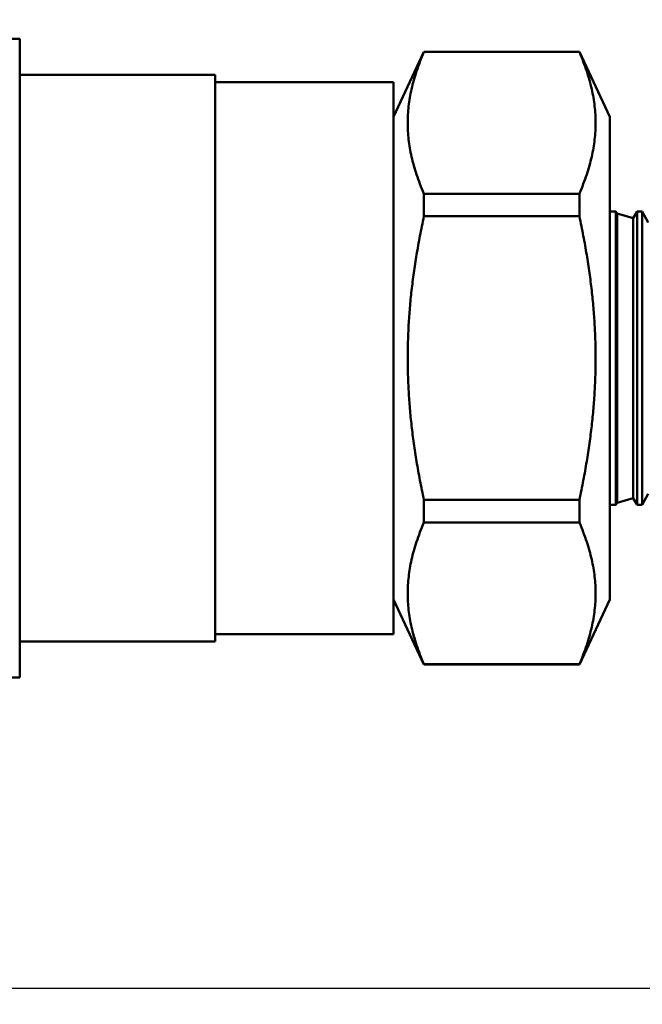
# Model space of a CAD drawing. Header units: inches. Extents: x 0.1 to 17, y 0.3 to 10.7.
# Tile 13 of 74: x 3.147 to 4.007, y 2.772 to 4.131. Entities that reach past the tile are written whole.
import ezdxf

# ---------------------------------------------------------------- set-up
doc = ezdxf.new("R2010")
doc.units = ezdxf.units.IN
doc.header["$LTSCALE"] = 0.5
doc.header["$MEASUREMENT"] = 0
doc.layers.add('Dimension (ANSI)', color=7, linetype='Continuous', lineweight=25)
doc.layers.add('Visible (ANSI)', color=7, linetype='Continuous', lineweight=50)
doc.styles.add('Note Text (ANSI)', font='tahoma.ttf')
doc.dimstyles.new('Default (ANSI)', dxfattribs={"dimscale": 0.5, "dimtxt": 0.12, "dimasz": 0.098425, "dimexe": 0.125, "dimexo": 0.0625, "dimgap": 0.031496, "dimtad": 0, "dimtih": 1, "dimtoh": 1, "dimrnd": 1e-08, "dimzin": 4, "dimdsep": 46, "dimtxsty": 'Note Text (ANSI)', "dimcen": 0.09, "dimdle": 0.393701, "dimclrd": 256, "dimclre": 256, "dimclrt": 256, "dimadec": 0, "dimazin": 1, "dimtfac": 1, "dimtofl": 0, "dimtmove": 0, "dimatfit": 3, "dimfxl": 1, "dimtolj": 1, "dimtzin": 4, "dimlwd": -1, "dimlwe": -1, "dimarcsym": 0})

# ---------------------------------------------------------------- blocks, each defined once
blk = doc.blocks.new('*D6')
at = {"layer": 'Defpoints', "color": 0, "transparency": 16777216}
for p in [(1.2746, 3.3897), (10.8359, 3.0971), (1.2746, 2.1298)]:
    blk.add_point(p, dxfattribs=at)
at = {"layer": 'Dimension (ANSI)', "transparency": 16777216}
for p, q in [((1.2746, 3.3584), (1.2746, 2.0673)), ((10.8359, 3.0659), (10.8359, 2.0673)), ((1.3238, 2.1298), (5.9621, 2.1298)), ((10.7866, 2.1298), (6.1483, 2.1298))]:
    blk.add_line(p, q, dxfattribs=at)
for points in [[(1.3238, 2.138), (1.3238, 2.1216), (1.2746, 2.1298)], [(10.7866, 2.138), (10.7866, 2.1216), (10.8359, 2.1298)]]:
    blk.add_solid(points, dxfattribs=at)
at = {"layer": 'Dimension (ANSI)', "transparency": 16777216, "insert": (5.9778, 2.161), "char_height": 0.06, "attachment_point": 1, "style": 'Note Text (ANSI)'}
blk.add_mtext('\\A1;9.56', dxfattribs=at)
blk = doc.blocks.new('*D8')
at = {"layer": 'Defpoints', "color": 0, "transparency": 16777216}
for p in [(0.76, 5.3959), (4.9849, 5.3959), (4.8545, 2.7939)]:
    blk.add_point(p, dxfattribs=at)
at = {"layer": 'Dimension (ANSI)', "transparency": 16777216}
for p, q in [((4.9536, 5.3959), (0.6975, 5.3959)), ((0.76, 5.3467), (0.76, 4.1419)), ((0.76, 2.8431), (0.76, 4.0479)), ((4.8233, 2.7939), (0.6975, 2.7939))]:
    blk.add_line(p, q, dxfattribs=at)
for points in [[(0.7518, 5.3467), (0.7682, 5.3467), (0.76, 5.3959)], [(0.7518, 2.8431), (0.7682, 2.8431), (0.76, 2.7939)]]:
    blk.add_solid(points, dxfattribs=at)
at = {"layer": 'Dimension (ANSI)', "transparency": 16777216, "insert": (0.6838, 4.1262), "char_height": 0.06, "attachment_point": 1, "style": 'Note Text (ANSI)'}
blk.add_mtext('\\A1;2.60', dxfattribs=at)

msp = doc.modelspace()

# ---------------------------------------------------------------- linework, layer by layer
at = {"layer": 'Visible (ANSI)'}
for p, q in [((3.1282, 4.1049), (3.1478, 4.1049)), ((3.1478, 3.223), (3.1478, 4.1049)), ((3.6635, 3.9969), (3.7055, 4.0869)), ((3.7055, 4.0866), (3.7055, 4.0869)), ((3.7055, 4.0869), (3.9201, 4.0869)), ((3.7055, 4.0866), (3.9201, 4.0866)), ((3.9201, 4.0866), (3.9201, 4.0869)), ((3.9621, 3.9969), (3.9201, 4.0869)), ((3.4175, 4.0549), (3.1478, 4.0549)), ((3.4175, 4.0549), (3.4175, 3.273)), ((3.6635, 4.0449), (3.4175, 4.0449)), ((3.6635, 4.0449), (3.6635, 3.283)), ((3.9621, 3.3309), (3.9621, 3.9969)), ((3.9201, 3.8908), (3.7055, 3.8908)), ((3.7055, 3.8597), (3.7055, 3.8908)), ((3.9201, 3.8597), (3.9201, 3.8908)), ((3.9623, 3.8664), (3.9621, 3.8664)), ((3.9623, 3.8664), (3.9623, 3.4615)), ((3.9623, 3.8664), (3.9624, 3.8664)), ((3.9624, 3.4614), (3.9624, 3.8664)), ((3.9624, 3.8664), (3.9706, 3.8664)), ((3.9706, 3.8664), (3.9706, 3.4614)), ((3.9722, 3.8635), (3.9706, 3.8664)), ((3.9722, 3.4643), (3.9722, 3.8635)), ((3.9943, 3.8571), (3.9722, 3.8635)), ((3.9943, 3.8571), (4.0001, 3.8664)), ((4.0001, 3.4614), (4.0001, 3.8664)), ((4.0001, 3.8664), (4.007, 3.8664)), ((4.007, 3.8664), (4.007, 3.4614)), ((4.0153, 3.8511), (4.007, 3.8664)), ((3.7055, 3.8597), (3.9201, 3.8597)), ((3.9943, 3.8571), (3.9943, 3.4707)), ((3.9201, 3.4682), (3.7055, 3.4682)), ((3.7055, 3.437), (3.7055, 3.4682)), ((3.9201, 3.437), (3.9201, 3.4682)), ((3.9943, 3.4707), (3.9722, 3.4643)), ((3.9943, 3.4707), (4.0001, 3.4614)), ((4.0153, 3.4768), (4.007, 3.4614)), ((3.9623, 3.4615), (3.9621, 3.4614)), ((3.9623, 3.4615), (3.9624, 3.4614)), ((3.9624, 3.4614), (3.9706, 3.4614)), ((3.9722, 3.4643), (3.9706, 3.4614)), ((4.0001, 3.4614), (4.007, 3.4614)), ((3.7055, 3.437), (3.9201, 3.437)), ((3.6635, 3.3309), (3.7055, 3.2409)), ((3.9621, 3.3309), (3.9201, 3.2409)), ((3.6635, 3.283), (3.4175, 3.283)), ((3.4175, 3.273), (3.1478, 3.273)), ((3.9201, 3.2413), (3.7055, 3.2413)), ((3.7055, 3.2409), (3.7055, 3.2413)), ((3.7055, 3.2409), (3.9201, 3.2409)), ((3.9201, 3.2409), (3.9201, 3.2413)), ((3.1282, 3.223), (3.1478, 3.223))]:
    msp.add_line(p, q, dxfattribs=at)
for points, weights in [([(3.7055, 3.8908), (3.6633, 3.9887), (3.7055, 4.0866)], [1.79605876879, 2.02601512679, 1.79605876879]), ([(3.9201, 4.0866), (3.9624, 3.9887), (3.9201, 3.8908)], [1.74279651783, 1.96593350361, 1.74279651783]), ([(3.7055, 3.8597), (3.6633, 3.6639), (3.7055, 3.4682)], [1.79605876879, 2.02601512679, 1.79605876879]), ([(3.9201, 3.4682), (3.9624, 3.6639), (3.9201, 3.8597)], [1.74273300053, 1.96586185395, 1.74273300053]), ([(3.7055, 3.2413), (3.6633, 3.3392), (3.7055, 3.437)], [1.79605876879, 2.02601512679, 1.79605876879]), ([(3.9201, 3.437), (3.9624, 3.3392), (3.9201, 3.2413)], [1.74279651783, 1.96593350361, 1.74279651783])]:
    msp.add_rational_spline(points, weights, degree=2, dxfattribs=at)

# ---------------------------------------------------------------- dimensions: what is measured, and where the dimension line sits
at = {"layer": 'Dimension (ANSI)'}
for base, p1, p2, angle, override, picture, middle in [((0.76, 5.3959), (4.8545, 2.7939), (4.9849, 5.3959), 270, {"dimgap": 0.031496, "dimdec": 2, "dimtol": 0, "dimlim": 0, "dimtp": 0, "dimtm": 0, "dimtdec": 2, "dimatfit": 1}, '*D8', (0.76, 4.0949)), ((1.2746, 2.1298), (10.8359, 3.0971), (1.2746, 3.3897), 180, {"dimgap": 0.031496, "dimtih": 0, "dimtoh": 0, "dimdec": 2, "dimtol": 0, "dimlim": 0, "dimtp": 0, "dimtm": 0, "dimtdec": 2, "dimatfit": 1}, '*D6', (6.0552, 2.1298))]:
    dim = msp.add_linear_dim(base=base, p1=p1, p2=p2, angle=angle, dimstyle='Default (ANSI)', override=override, dxfattribs=at)
    dim.commit()
    dim.dimension.update_dxf_attribs({"geometry": picture, "text_midpoint": middle, "dimtype": 160})

doc.saveas('drawing.dxf')
